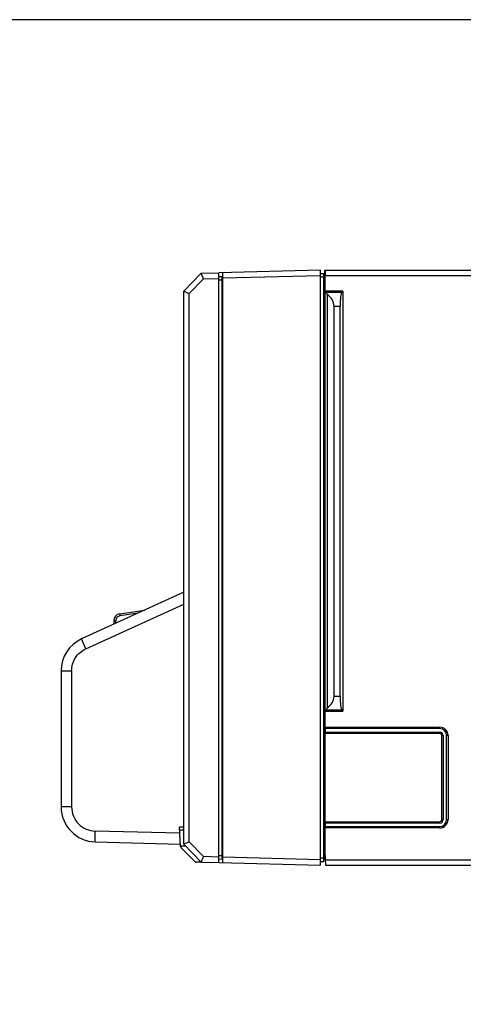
# Model space of a CAD drawing. Header units: millimetres. Extents: x 1895 to 2561, y -1570 to -291.
# Tile 57 of 61: x 2285 to 2348, y -504 to -363. Entities that reach past the tile are written whole.
import ezdxf

# ---------------------------------------------------------------- set-up
doc = ezdxf.new("R2010")
doc.units = ezdxf.units.MM
doc.header["$LTSCALE"] = 23.1
doc.layers.get('0').update_dxf_attribs({"linetype": 'CONTINUOUS'})
doc.layers.add('TEXT', color=7, linetype='CONTINUOUS')

msp = doc.modelspace()

# ---------------------------------------------------------------- linework, layer by layer
at = {"color": 0, "linetype": 'Continuous'}
for p, q in [((2327.789, -399.246), (2313.289, -399.626)), ((2327.789, -484.246), (2327.789, -399.246)), ((2328.389, -399.246), (2328.389, -407.246)), ((2328.399, -399.246), (2328.398, -407.246)), ((2328.399, -399.246), (2469.289, -399.246)), ((2328.45, -399.246), (2328.479, -400.046)), ((2310.787, -399.692), (2308.289, -402.256)), ((2309.068, -402.582), (2311.113, -400.482)), ((2310.787, -399.695), (2313.289, -399.626)), ((2311.113, -400.482), (2310.787, -399.695)), ((2311.113, -400.482), (2313.289, -400.425)), ((2313.289, -483.866), (2313.289, -399.626)), ((2313.289, -400.126), (2313.789, -400.152)), ((2313.289, -400.632), (2313.789, -400.643)), ((2313.789, -483.34), (2313.789, -400.152)), ((2313.889, -483.882), (2313.889, -399.61)), ((2327.789, -400.046), (2313.889, -400.41)), ((2328.289, -399.746), (2327.789, -399.746)), ((2328.289, -400.246), (2327.789, -400.246)), ((2328.289, -483.746), (2328.289, -399.746)), ((2328.479, -464.521), (2328.479, -400.046)), ((2469.679, -400.046), (2328.479, -400.046)), ((2313.889, -401.21), (2313.789, -401.213)), ((2313.889, -402.01), (2313.789, -402.013)), ((2308.287, -481.235), (2308.289, -402.265)), ((2308.289, -402.265), (2308.289, -402.256)), ((2308.289, -402.265), (2309.068, -402.582)), ((2309.068, -480.91), (2309.068, -402.582)), ((2328.479, -402.246), (2328.631, -402.399)), ((2330.979, -402.246), (2328.479, -402.246)), ((2328.631, -402.399), (2330.826, -402.399)), ((2328.739, -402.728), (2328.739, -461.764)), ((2330.826, -402.399), (2330.979, -402.246)), ((2330.979, -402.246), (2330.979, -462.246)), ((2329.732, -460.108), (2329.732, -404.384)), ((2329.732, -404.384), (2330.61, -404.384)), ((2330.61, -460.108), (2330.61, -404.384)), ((2313.889, -406.166), (2313.789, -406.164)), ((2313.789, -406.717), (2313.889, -406.716)), ((2328.289, -407.246), (2328.425, -407.246)), ((2328.425, -463.721), (2328.425, -407.246)), ((2313.789, -411.774), (2313.889, -411.775)), ((2313.889, -412.325), (2313.789, -412.328)), ((2313.889, -438.666), (2313.789, -438.664)), ((2313.789, -439.217), (2313.889, -439.216)), ((2313.789, -444.274), (2313.889, -444.275)), ((2308.293, -445.255), (2293.71, -451.921)), ((2313.889, -444.825), (2313.789, -444.828)), ((2294.31, -453.321), (2308.289, -446.931)), ((2299.14, -448.329), (2302.754, -447.787)), ((2301.77, -448.236), (2299.177, -448.625)), ((2298.289, -449.318), (2298.289, -449.828)), ((2298.289, -449.318), (2298.581, -449.318)), ((2298.581, -449.694), (2298.581, -449.318)), ((2294.31, -453.321), (2293.71, -451.921)), ((2290.789, -456.468), (2290.789, -475.906)), ((2290.789, -456.468), (2292.288, -456.468)), ((2292.288, -456.468), (2292.288, -475.907)), ((2329.732, -460.108), (2330.61, -460.108)), ((2328.479, -462.246), (2328.631, -462.093)), ((2328.479, -462.246), (2330.979, -462.246)), ((2330.826, -462.093), (2328.631, -462.093)), ((2330.826, -462.093), (2330.979, -462.246)), ((2328.425, -463.721), (2328.289, -463.721)), ((2328.389, -479.721), (2328.391, -463.721)), ((2328.461, -464.721), (2328.461, -465.221)), ((2344.809, -464.721), (2328.472, -464.721)), ((2328.472, -465.221), (2344.809, -465.221)), ((2328.479, -464.521), (2344.809, -464.521)), ((2328.479, -478.021), (2328.479, -465.421)), ((2344.809, -465.421), (2328.479, -465.421)), ((2344.809, -464.721), (2344.809, -464.521)), ((2344.809, -465.421), (2344.809, -465.221)), ((2345.109, -477.721), (2345.109, -465.721)), ((2345.309, -465.721), (2345.109, -465.721)), ((2345.309, -465.721), (2345.309, -477.721)), ((2345.809, -477.721), (2345.809, -465.721)), ((2346.009, -465.721), (2345.809, -465.721)), ((2346.009, -465.721), (2346.009, -477.721)), ((2313.889, -471.166), (2313.789, -471.164)), ((2313.789, -471.717), (2313.889, -471.716)), ((2292.288, -475.906), (2290.789, -475.906)), ((2313.789, -476.309), (2313.889, -476.307)), ((2313.889, -476.646), (2313.789, -476.646)), ((2328.389, -476.646), (2328.289, -476.646)), ((2313.789, -476.774), (2313.889, -476.775)), ((2313.889, -477.325), (2313.789, -477.328)), ((2328.479, -478.021), (2344.809, -478.021)), ((2344.809, -478.221), (2344.809, -478.021)), ((2345.109, -477.721), (2345.309, -477.721)), ((2345.809, -477.721), (2346.009, -477.721)), ((2295.658, -480.904), (2295.658, -479.365)), ((2307.738, -479.681), (2295.658, -479.365)), ((2307.836, -481.559), (2307.689, -478.746)), ((2307.689, -478.746), (2308.287, -478.746)), ((2308.287, -479.241), (2307.715, -479.241)), ((2328.389, -478.246), (2328.289, -478.246)), ((2328.389, -479.446), (2328.289, -479.346)), ((2328.461, -478.221), (2328.461, -478.721)), ((2344.809, -478.221), (2328.472, -478.221)), ((2328.472, -478.721), (2344.809, -478.721)), ((2328.478, -483.452), (2328.479, -478.921)), ((2344.809, -478.921), (2328.479, -478.921)), ((2344.809, -478.921), (2344.809, -478.721)), ((2295.658, -480.904), (2307.819, -481.223)), ((2311.113, -483.009), (2309.068, -480.91)), ((2328.425, -479.721), (2328.289, -479.721)), ((2328.425, -481.746), (2328.425, -479.721)), ((2307.83, -481.446), (2308.494, -481.446)), ((2307.893, -481.688), (2309.872, -483.72)), ((2308.289, -481.235), (2310.787, -483.8)), ((2313.789, -481.482), (2313.889, -481.482)), ((2313.789, -482.279), (2313.889, -482.281)), ((2328.289, -481.746), (2328.425, -481.746)), ((2328.418, -482.312), (2328.52, -484.246)), ((2310.715, -483.799), (2310.01, -483.78)), ((2310.716, -483.727), (2310.715, -483.799)), ((2313.289, -483.066), (2311.113, -483.009)), ((2313.289, -482.859), (2313.789, -482.848)), ((2313.289, -483.366), (2313.789, -483.34)), ((2313.889, -482.581), (2313.794, -482.579)), ((2327.789, -483.446), (2313.889, -483.082)), ((2328.289, -483.246), (2327.789, -483.246)), ((2328.289, -483.746), (2327.789, -483.746)), ((2328.289, -482.746), (2328.441, -482.746)), ((2328.462, -483.143), (2328.289, -483.146)), ((2328.478, -483.45), (2469.6, -483.446)), ((2310.787, -483.801), (2313.289, -483.866)), ((2313.289, -483.866), (2327.789, -484.246)), ((2328.52, -484.246), (2469.558, -484.246))]:
    msp.add_line(p, q, dxfattribs=at)
for centre, radius, start, end in [((2328.289, -401.746), 0.5, 270, 281.5467), ((2328.289, -401.746), 2.5, 270, 272.31555), ((2299.289, -449.318), 1, 98.53077, 180), ((2295.789, -456.468), 5, 114.56717, 180), ((2344.809, -465.721), 1.2, 0, 90), ((2344.809, -465.721), 1, 0, 90), ((2344.809, -465.721), 0.5, 0, 90), ((2344.809, -465.721), 0.3, 0, 90), ((2295.789, -475.906), 5, 180, 268.5), ((2344.809, -477.721), 1.2, 270, 360), ((2344.809, -477.721), 1, 270, 0), ((2344.809, -477.721), 0.5, 270, 360), ((2344.809, -477.721), 0.3, 270, 0), ((2308.036, -481.549), 0.2, 183, 224.25), ((2310.015, -483.58), 0.2, 224.25, 268.5), ((2314.529, -485.012), 3.935, 160.75613, 162.01)]:
    msp.add_arc(centre, radius, start, end, dxfattribs=at)
for centre, major_axis, ratio, start_param, end_param in [((2328.601, -404.384), (0, 2), 0.1227846, -0.5955144, -0.122173), ((2327.471, -404.384), (2.261, 0), 0.8847253, 0, 0.9752819), ((2330.856, -404.384), (0, 2), 0.1227846, 0.122173, 1.5707963), ((2327.471, -460.108), (2.261, 0), 0.8847253, -0.9752819, 0), ((2330.856, -460.108), (0, 2), 0.1227846, -4.712389, -3.2637657), ((2328.601, -460.108), (0, 2), 0.1227846, -3.0194196, -2.5460783), ((2328.472, -464.521), (0, 0.2), 0.0359693, -3.1415927, -1.5707963), ((2328.472, -465.421), (0, 0.2), 0.0359693, -1.5707963, 0), ((2328.472, -478.021), (0, 0.2), 0.0359693, -3.1415927, -1.5707963), ((2328.472, -478.921), (0, 0.2), 0.0359693, -1.5707963, 0), ((2328.389, -481.746), (0, 1), 0.0359693, -2.172292, -1.5707963)]:
    msp.add_ellipse(centre, major_axis=major_axis, ratio=ratio, start_param=start_param, end_param=end_param, dxfattribs=at)
for points, knots in [([(2299.14, -448.329), (2299.138, -448.329), (2299.142, -448.341), (2299.14, -448.354), (2299.144, -448.383), (2299.15, -448.435), (2299.162, -448.518), (2299.171, -448.588), (2299.177, -448.625)], [0, 0, 0, 0, 0.0200162, 0.0769782, 0.1691086, 0.2932676, 0.6179229, 1, 1, 1, 1]), ([(2299.177, -448.625), (2299.016, -448.65), (2298.702, -448.819), (2298.581, -449.155), (2298.581, -449.318)], [0, 0, 0, 0, 0.4999507, 1, 1, 1, 1]), ([(2292.288, -456.468), (2292.288, -455.819), (2292.671, -454.491), (2293.719, -453.591), (2294.31, -453.321)], [0, 0, 0, 0, 0.5000413, 1, 1, 1, 1]), ([(2292.288, -475.907), (2292.288, -476.349), (2292.463, -477.244), (2293.208, -478.382), (2294.326, -479.156), (2295.216, -479.354), (2295.658, -479.365)], [0, 0, 0, 0, 0.2500583, 0.5000545, 0.750018, 1, 1, 1, 1]), ([(2310.814, -483.715), (2310.835, -483.655), (2310.88, -483.536), (2310.985, -483.303), (2311.062, -483.127), (2311.113, -483.009)], [0, 0, 0, 0, 0.2484679, 0.498861, 1, 1, 1, 1])]:
    msp.add_open_spline(points, degree=3, knots=knots, dxfattribs=at)
msp.add_open_spline([(2309.068, -480.91), (2308.807, -481.017), (2308.547, -481.127), (2308.287, -481.235)], degree=3, dxfattribs=at)
at = {"layer": 'TEXT'}
msp.add_lwpolyline([(1897.834, -363.469), (1897.834, -866.677), (2561.344, -866.677), (2561.344, -363.469)], close=True, dxfattribs=at)

doc.saveas('drawing.dxf')
